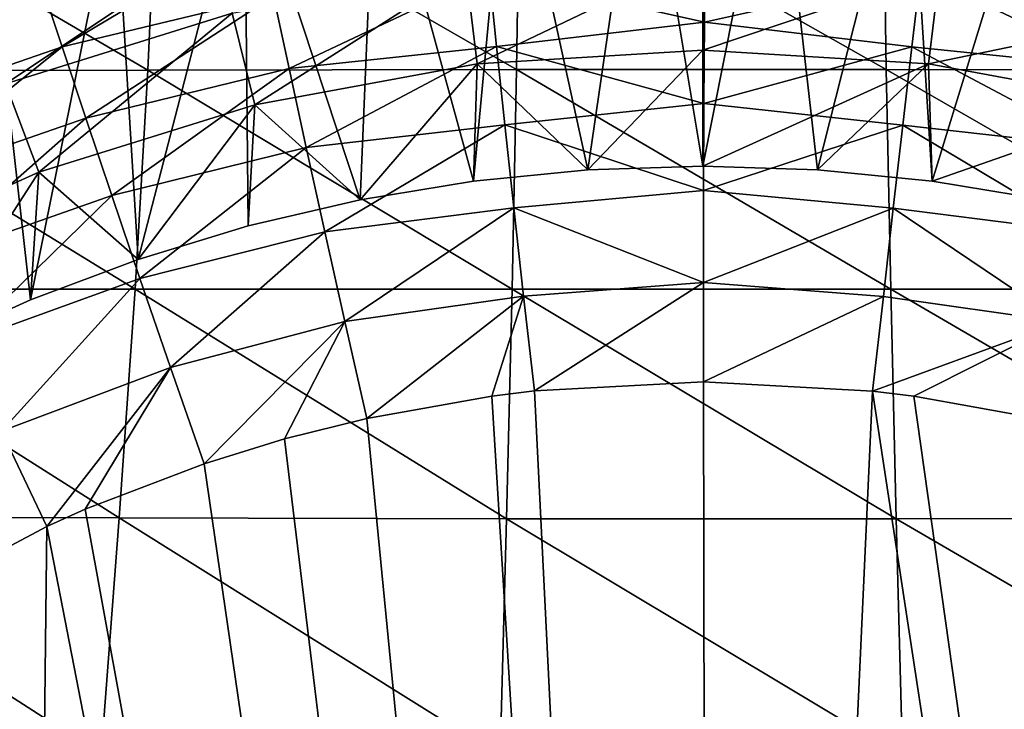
# Model space of a CAD drawing. Header units: metres. Extents: x -109 to 109, y -19 to 107.
# Tile 134 of 256: x -7 to 3, y 32 to 39. Entities that reach past the tile are written whole.
import ezdxf

# ---------------------------------------------------------------- set-up
doc = ezdxf.new("R2010")
doc.units = ezdxf.units.M
doc.layers.add('solid_21_412_310_XXX', color=7, linetype='CONTINUOUS')

msp = doc.modelspace()

# ---------------------------------------------------------------- linework, layer by layer
at = {"layer": 'solid_21_412_310_XXX'}
for points in [[(-1.118373, 37.569054, -52.132038), (-0.593624, 41.169392, -52.132038), (-1.891966, 41.091156, -52.132038)], [(-1.118373, 37.569054, -52.132038), (0, 37.605667, -52.132038), (-0.593624, 41.169392, -52.132038)], [(0, 37.605667, -52.132038), (0.706993, 41.165825, -52.132038), (-0.593624, 41.169392, -52.132038)], [(0, 37.605667, -52.132038), (1.118373, 37.569054, -52.132038), (0.706993, 41.165825, -52.132038)], [(1.118373, 37.569054, -52.132038), (2.004772, 41.080479, -52.132038), (0.706993, 41.165825, -52.132038)], [(-2.232006, 37.459373, -52.132038), (-1.891966, 41.091156, -52.132038), (-3.182741, 40.931438, -52.132038)], [(-2.232006, 37.459373, -52.132038), (-1.118373, 37.569054, -52.132038), (-1.891966, 41.091156, -52.132038)], [(1.118373, 37.569054, -52.132038), (2.232006, 37.459373, -52.132038), (2.004772, 41.080479, -52.132038)], [(2.232006, 37.459373, -52.132038), (3.294697, 40.913677, -52.132038), (2.004772, 41.080479, -52.132038)], [(-3.336026, 37.277096, -52.132038), (-3.182741, 40.931438, -52.132038), (-4.460911, 40.690865, -52.132038)], [(-3.336026, 37.277096, -52.132038), (-2.232006, 37.459373, -52.132038), (-3.182741, 40.931438, -52.132038)], [(2.232006, 37.459373, -52.132038), (3.336026, 37.277096, -52.132038), (3.294697, 40.913677, -52.132038)], [(-5.496609, 36.69817, -52.132038), (-4.460911, 40.690865, -52.132038), (-5.721476, 40.370373, -52.132038)], [(-5.496609, 36.69817, -52.132038), (-4.425778, 37.023003, -52.132038), (-4.460911, 40.690865, -52.132038)], [(-4.425778, 37.023003, -52.132038), (-3.336026, 37.277096, -52.132038), (-4.460911, 40.690865, -52.132038)], [(-5.401845, 38.540405, -73.690536), (-8.989861, 38.531696, -73.555595), (-8.83966, 40.549294, -73.57373)], [(-5.310817, 40.56115, -73.707146), (-5.401845, 38.540405, -73.690536), (-8.83966, 40.549294, -73.57373)], [(-1.811985, 38.544331, -73.758095), (-5.401845, 38.540405, -73.690536), (-5.310817, 40.56115, -73.707146)], [(-1.780048, 40.567734, -73.774017), (-1.811985, 38.544331, -73.758095), (-5.310817, 40.56115, -73.707146)], [(1.786687, 38.544353, -73.758324), (-1.811985, 38.544331, -73.758095), (-1.780048, 40.567734, -73.774017)], [(1.755287, 40.567768, -73.774246), (1.786687, 38.544353, -73.758324), (-1.780048, 40.567734, -73.774017)], [(5.376744, 38.540474, -73.691223), (1.786687, 38.544353, -73.758324), (1.755287, 40.567768, -73.774246)], [(5.286159, 40.561234, -73.707825), (5.376744, 38.540474, -73.691223), (1.755287, 40.567768, -73.774246)], [(-6.543851, 36.304016, -52.132038), (-5.721476, 40.370373, -52.132038), (-6.959371, 39.971252, -52.132038)], [(-6.543851, 36.304016, -52.132038), (-5.496609, 36.69817, -52.132038), (-5.721476, 40.370373, -52.132038)], [(-7.563105, 35.842197, -52.132038), (-6.543851, 36.304016, -52.132038), (-6.959371, 39.971252, -52.132038)], [(-8.769075, 39.216663, 16.53031), (-8.522908, 38.675804, 16.833225), (-6.631691, 39.963245, 16.596056)], [(-8.522908, 38.675804, 16.833225), (-6.445283, 39.395733, 16.881891), (-6.631691, 39.963245, 16.596056)], [(-4.31734, 39.909988, 16.915827), (-6.445283, 39.395733, 16.881891), (-6.237222, 38.765823, 17.106852)], [(-4.179348, 39.262341, 17.131546), (-4.31734, 39.909988, 16.915827), (-6.237222, 38.765823, 17.106852)], [(-7.034965, 39.055412, -46.169186), (-4.747756, 39.768135, -46.169186), (-6.788981, 38.406803, -48.256706)], [(-4.747756, 39.768135, -46.169186), (-4.581746, 39.094604, -48.256706), (-6.788981, 38.406803, -48.256706)], [(0.01583, 39.005642, 17.293625), (0.020816, 39.738167, 17.129852), (-2.078929, 39.475082, 17.168306)], [(2.118001, 39.47662, 17.166977), (0.020816, 39.738167, 17.129852), (0.01583, 39.005642, 17.293625)], [(-2.307699, 39.511341, -48.256706), (0, 39.650928, -48.256706), (-2.196956, 38.599297, -50.255417)], [(0, 39.650928, -48.256706), (0, 38.732185, -50.255417), (-2.196956, 38.599297, -50.255417)], [(0, 39.650928, -48.256706), (2.307699, 39.511341, -48.256706), (0, 38.732185, -50.255417)], [(-4.581746, 39.094604, -48.256706), (-2.307699, 39.511341, -48.256706), (-4.361876, 38.20256, -50.255417)], [(-2.307699, 39.511341, -48.256706), (-2.196956, 38.599297, -50.255417), (-4.361876, 38.20256, -50.255417)], [(2.307699, 39.511341, -48.256706), (2.196956, 38.599297, -50.255417), (0, 38.732185, -50.255417)], [(2.307699, 39.511341, -48.256706), (4.581746, 39.094604, -48.256706), (2.196956, 38.599297, -50.255417)], [(-8.522908, 38.675804, 16.833225), (-8.246205, 38.071377, 17.071785), (-6.445283, 39.395733, 16.881891)], [(-8.246205, 38.071377, 17.071785), (-6.237222, 38.765823, 17.106852), (-6.445283, 39.395733, 16.881891)], [(-2.078929, 39.475082, 17.168306), (-4.179348, 39.262341, 17.131546), (-4.027504, 38.553753, 17.291494)], [(-2.006667, 38.768024, 17.314484), (-2.078929, 39.475082, 17.168306), (-4.027504, 38.553753, 17.291494)], [(0.01583, 39.005642, 17.293625), (-2.078929, 39.475082, 17.168306), (-2.006667, 38.768024, 17.314484)], [(2.035842, 38.767059, 17.314259), (2.118001, 39.47662, 17.166977), (0.01583, 39.005642, 17.293625)], [(4.057877, 38.558395, 17.289793), (2.118001, 39.47662, 17.166977), (2.035842, 38.767059, 17.314259)], [(4.057877, 38.558395, 17.289793), (4.219633, 39.272896, 17.126444), (2.118001, 39.47662, 17.166977)], [(-4.179348, 39.262341, 17.131546), (-6.237222, 38.765823, 17.106852), (-6.00697, 38.073536, 17.274126)], [(-4.027504, 38.553753, 17.291494), (-4.179348, 39.262341, 17.131546), (-6.00697, 38.073536, 17.274126)], [(-6.788981, 38.406803, -48.256706), (-4.581746, 39.094604, -48.256706), (-6.46319, 37.547764, -50.255417)], [(-4.581746, 39.094604, -48.256706), (-4.361876, 38.20256, -50.255417), (-6.46319, 37.547764, -50.255417)], [(4.581746, 39.094604, -48.256706), (4.361876, 38.20256, -50.255417), (2.196956, 38.599297, -50.255417)], [(0.010509, 38.21384, 17.404068), (0.01583, 39.005642, 17.293625), (-2.006667, 38.768024, 17.314484)], [(2.035842, 38.767059, 17.314259), (0.01583, 39.005642, 17.293625), (0.010509, 38.21384, 17.404068)], [(-8.246205, 38.071377, 17.071785), (-7.938101, 37.40263, 17.249722), (-6.237222, 38.765823, 17.106852)], [(-7.938101, 37.40263, 17.249722), (-6.00697, 38.073536, 17.274126), (-6.237222, 38.765823, 17.106852)], [(-2.006667, 38.768024, 17.314484), (-4.027504, 38.553753, 17.291494), (-3.86132, 37.786976, 17.399927)], [(-1.927706, 38.0075, 17.413094), (-2.006667, 38.768024, 17.314484), (-3.86132, 37.786976, 17.399927)], [(-2.196956, 38.599297, -50.255417), (0, 38.732185, -50.255417), (-1.118373, 37.569054, -52.132038)], [(0.010509, 38.21384, 17.404068), (-2.006667, 38.768024, 17.314484), (-1.927706, 38.0075, 17.413094)], [(0, 38.732185, -50.255417), (0, 37.605667, -52.132038), (-1.118373, 37.569054, -52.132038)], [(0, 38.732185, -50.255417), (2.196956, 38.599297, -50.255417), (0, 37.605667, -52.132038)], [(1.947033, 38.004261, 17.413212), (2.035842, 38.767059, 17.314259), (0.010509, 38.21384, 17.404068)], [(3.881257, 37.785557, 17.399652), (2.035842, 38.767059, 17.314259), (1.947033, 38.004261, 17.413212)], [(3.881257, 37.785557, 17.399652), (4.057877, 38.558395, 17.289793), (2.035842, 38.767059, 17.314259)], [(-5.52654, 36.409328, -73.670082), (-9.195629, 36.407742, -73.532417), (-8.989861, 38.531696, -73.555595)], [(-5.401845, 38.540405, -73.690536), (-5.52654, 36.409328, -73.670082), (-8.989861, 38.531696, -73.555595)], [(-4.027504, 38.553753, 17.291494), (-6.00697, 38.073536, 17.274126), (-5.754239, 37.320786, 17.388062)], [(-3.86132, 37.786976, 17.399927), (-4.027504, 38.553753, 17.291494), (-5.754239, 37.320786, 17.388062)], [(-1.855719, 36.40789, -73.738899), (-5.52654, 36.409328, -73.670082), (-5.401845, 38.540405, -73.690536)], [(-1.811985, 38.544331, -73.758095), (-1.855719, 36.40789, -73.738899), (-5.401845, 38.540405, -73.690536)], [(-4.361876, 38.20256, -50.255417), (-2.196956, 38.599297, -50.255417), (-3.336026, 37.277096, -52.132038)], [(-2.196956, 38.599297, -50.255417), (-2.232006, 37.459373, -52.132038), (-3.336026, 37.277096, -52.132038)], [(-2.196956, 38.599297, -50.255417), (-1.118373, 37.569054, -52.132038), (-2.232006, 37.459373, -52.132038)], [(1.829685, 36.407894, -73.739128), (-1.855719, 36.40789, -73.738899), (-1.811985, 38.544331, -73.758095)], [(1.786687, 38.544353, -73.758324), (1.829685, 36.407894, -73.739128), (-1.811985, 38.544331, -73.758095)], [(2.196956, 38.599297, -50.255417), (1.118373, 37.569054, -52.132038), (0, 37.605667, -52.132038)], [(2.196956, 38.599297, -50.255417), (2.232006, 37.459373, -52.132038), (1.118373, 37.569054, -52.132038)], [(5.500831, 36.409348, -73.670784), (1.829685, 36.407894, -73.739128), (1.786687, 38.544353, -73.758324)], [(5.376744, 38.540474, -73.691223), (5.500831, 36.409348, -73.670784), (1.786687, 38.544353, -73.758324)], [(2.196956, 38.599297, -50.255417), (4.361876, 38.20256, -50.255417), (2.232006, 37.459373, -52.132038)], [(-6.788981, 38.406803, -48.256706), (-6.46319, 37.547764, -50.255417), (-8.470256, 36.644455, -50.255417)], [(-6.46319, 37.547764, -50.255417), (-4.361876, 38.20256, -50.255417), (-5.496609, 36.69817, -52.132038)], [(-4.361876, 38.20256, -50.255417), (-4.425778, 37.023003, -52.132038), (-5.496609, 36.69817, -52.132038)], [(-4.361876, 38.20256, -50.255417), (-3.336026, 37.277096, -52.132038), (-4.425778, 37.023003, -52.132038)], [(0.00711, 37.369637, 17.467724), (0.010509, 38.21384, 17.404068), (-1.927706, 38.0075, 17.413094)], [(1.947033, 38.004261, 17.413212), (0.010509, 38.21384, 17.404068), (0.00711, 37.369637, 17.467724)], [(4.361876, 38.20256, -50.255417), (3.336026, 37.277096, -52.132038), (2.232006, 37.459373, -52.132038)], [(-7.938101, 37.40263, 17.249722), (-7.598303, 36.670383, 17.371592), (-6.00697, 38.073536, 17.274126)], [(-7.598303, 36.670383, 17.371592), (-5.754239, 37.320786, 17.388062), (-6.00697, 38.073536, 17.274126)], [(-1.927706, 38.0075, 17.413094), (-3.86132, 37.786976, 17.399927), (-3.680131, 36.967236, 17.462833)], [(-1.840746, 37.198925, 17.469797), (-1.927706, 38.0075, 17.413094), (-3.680131, 36.967236, 17.462833)], [(0.00711, 37.369637, 17.467724), (-1.927706, 38.0075, 17.413094), (-1.840746, 37.198925, 17.469797)], [(1.8543, 37.19492, 17.469898), (1.947033, 38.004261, 17.413212), (0.00711, 37.369637, 17.467724)], [(3.693559, 36.962479, 17.462887), (1.947033, 38.004261, 17.413212), (1.8543, 37.19492, 17.469898)], [(3.693559, 36.962479, 17.462887), (3.881257, 37.785557, 17.399652), (1.947033, 38.004261, 17.413212)], [(-3.86132, 37.786976, 17.399927), (-5.754239, 37.320786, 17.388062), (-5.479093, 36.512215, 17.454697)], [(-3.680131, 36.967236, 17.462833), (-3.86132, 37.786976, 17.399927), (-5.479093, 36.512215, 17.454697)], [(-8.470256, 36.644455, -50.255417), (-6.46319, 37.547764, -50.255417), (-7.563105, 35.842197, -52.132038)], [(-6.46319, 37.547764, -50.255417), (-6.543851, 36.304016, -52.132038), (-7.563105, 35.842197, -52.132038)], [(-6.46319, 37.547764, -50.255417), (-5.496609, 36.69817, -52.132038), (-6.543851, 36.304016, -52.132038)], [(-7.598303, 36.670383, 17.371592), (-7.227632, 35.878582, 17.443563), (-5.754239, 37.320786, 17.388062)], [(-7.227632, 35.878582, 17.443563), (-5.479093, 36.512215, 17.454697), (-5.754239, 37.320786, 17.388062)], [(0.006538, 36.47261, 17.494295), (0.00711, 37.369637, 17.467724), (-1.840746, 37.198925, 17.469797)], [(1.8543, 37.19492, 17.469898), (0.00711, 37.369637, 17.467724), (0.006538, 36.47261, 17.494295)], [(-1.840746, 37.198925, 17.469797), (-3.680131, 36.967236, 17.462833), (-3.482898, 36.093311, 17.489445)], [(-1.74503, 36.340256, 17.493578), (-1.840746, 37.198925, 17.469797), (-3.482898, 36.093311, 17.489445)], [(0.006538, 36.47261, 17.494295), (-1.840746, 37.198925, 17.469797), (-1.74503, 36.340256, 17.493578)], [(1.757879, 36.337269, 17.493601), (1.8543, 37.19492, 17.469898), (0.006538, 36.47261, 17.494295)], [(3.49542, 36.089001, 17.489473), (1.8543, 37.19492, 17.469898), (1.757879, 36.337269, 17.493601)], [(3.49542, 36.089001, 17.489473), (3.693559, 36.962479, 17.462887), (1.8543, 37.19492, 17.469898)], [(-3.680131, 36.967236, 17.462833), (-5.479093, 36.512215, 17.454697), (-5.18045, 35.646759, 17.483257)], [(-3.482898, 36.093311, 17.489445), (-3.680131, 36.967236, 17.462833), (-5.18045, 35.646759, 17.483257)], [(-7.227632, 35.878582, 17.443563), (-6.825158, 35.026337, 17.474918), (-5.479093, 36.512215, 17.454697)], [(-6.825158, 35.026337, 17.474918), (-5.18045, 35.646759, 17.483257), (-5.479093, 36.512215, 17.454697)], [(0.006538, 36.47261, 17.494295), (-1.74503, 36.340256, 17.493578), (-1.639499, 35.41711, 17.498882)], [(0.006538, 36.47261, 17.494295), (-1.639499, 35.41711, 17.498882), (0.006606, 35.506176, 17.5)], [(1.757879, 36.337269, 17.493601), (0.006538, 36.47261, 17.494295), (0.006606, 35.506176, 17.5)], [(-5.680211, 34.181835, -73.645767), (-9.449289, 34.190655, -73.504501), (-9.195629, 36.407742, -73.532417)], [(-5.52654, 36.409328, -73.670082), (-5.680211, 34.181835, -73.645767), (-9.195629, 36.407742, -73.532417)], [(-1.909539, 34.172836, -73.716263), (-5.680211, 34.181835, -73.645767), (-5.52654, 36.409328, -73.670082)], [(-1.855719, 36.40789, -73.738899), (-1.909539, 34.172836, -73.716263), (-5.52654, 36.409328, -73.670082)], [(-1.74503, 36.340256, 17.493578), (-3.482898, 36.093311, 17.489445), (-3.268736, 35.150024, 17.495558)], [(-1.74503, 36.340256, 17.493578), (-3.268736, 35.150024, 17.495558), (-2.052655, 35.366463, 17.498247)], [(-1.74503, 36.340256, 17.493578), (-2.052655, 35.366463, 17.498247), (-1.639499, 35.41711, 17.498882)], [(1.882605, 34.172813, -73.716499), (-1.909539, 34.172836, -73.716263), (-1.855719, 36.40789, -73.738899)], [(1.829685, 36.407894, -73.739128), (1.882605, 34.172813, -73.716499), (-1.855719, 36.40789, -73.738899)], [(1.757879, 36.337269, 17.493601), (0.006606, 35.506176, 17.5), (1.652565, 35.415668, 17.498865)], [(3.49542, 36.089001, 17.489473), (1.757879, 36.337269, 17.493601), (1.652565, 35.415668, 17.498865)], [(5.500831, 36.409348, -73.670784), (5.653754, 34.181789, -73.646484), (1.829685, 36.407894, -73.739128)], [(5.653754, 34.181789, -73.646484), (1.882605, 34.172813, -73.716499), (1.829685, 36.407894, -73.739128)], [(-3.482898, 36.093311, 17.489445), (-5.18045, 35.646759, 17.483257), (-4.853788, 34.709663, 17.490204)], [(-3.482898, 36.093311, 17.489445), (-4.853788, 34.709663, 17.490204), (-4.070367, 34.950535, 17.493111)], [(-3.482898, 36.093311, 17.489445), (-4.070367, 34.950535, 17.493111), (-3.268736, 35.150024, 17.495558)], [(3.49542, 36.089001, 17.489473), (1.652565, 35.415668, 17.498865), (2.055146, 35.366108, 17.498243)], [(3.49542, 36.089001, 17.489473), (2.055146, 35.366108, 17.498243), (3.281802, 35.147118, 17.495522)], [(-6.825158, 35.026337, 17.474918), (-6.385907, 34.097965, 17.483044), (-5.18045, 35.646759, 17.483257)], [(-5.18045, 35.646759, 17.483257), (-6.385907, 34.097965, 17.483044), (-6.010771, 34.2658, 17.484978)], [(-5.18045, 35.646759, 17.483257), (-6.010771, 34.2658, 17.484978), (-4.853788, 34.709663, 17.490204)], [(0.06898, 0.889927, 17.499998), (0.006606, 35.506176, 17.5), (-1.639499, 35.41711, 17.498882)], [(0.06898, 0.889927, 17.499998), (1.652565, 35.415668, 17.498865), (0.006606, 35.506176, 17.5)], [(0.06898, 0.889927, 17.499998), (-1.639499, 35.41711, 17.498882), (-2.052655, 35.366463, 17.498247)], [(0.06898, 0.889927, 17.499998), (6.916306, 0.889763, 17.48011), (1.652565, 35.415668, 17.498865)], [(6.916306, 0.889763, 17.48011), (2.055146, 35.366108, 17.498243), (1.652565, 35.415668, 17.498865)], [(0.06898, 0.889927, 17.499998), (-2.052655, 35.366463, 17.498247), (-3.268736, 35.150024, 17.495558)], [(6.916306, 0.889763, 17.48011), (3.281802, 35.147118, 17.495522), (2.055146, 35.366108, 17.498243)], [(0.06898, 0.889927, 17.499998), (-3.268736, 35.150024, 17.495558), (-4.070367, 34.950535, 17.493111)], [(-6.825158, 35.026337, 17.474918), (-7.845449, 33.32246, 17.474407), (-6.385907, 34.097965, 17.483044)], [(0.06898, 0.889927, 17.499998), (-4.070367, 34.950535, 17.493111), (-4.853788, 34.709663, 17.490204)], [(0.06898, 0.889927, 17.499998), (-4.853788, 34.709663, 17.490204), (-6.010771, 34.2658, 17.484978)], [(0.06898, 0.889927, 17.499998), (-6.010771, 34.2658, 17.484978), (-6.385907, 34.097965, 17.483044)], [(-5.855368, 31.880749, -73.617699), (-9.73856, 31.902203, -73.472435), (-9.449289, 34.190655, -73.504501)], [(-5.680211, 34.181835, -73.645767), (-5.855368, 31.880749, -73.617699), (-9.449289, 34.190655, -73.504501)], [(-1.970742, 31.862734, -73.690071), (-5.855368, 31.880749, -73.617699), (-5.680211, 34.181835, -73.645767)], [(-1.909539, 34.172836, -73.716263), (-1.970742, 31.862734, -73.690071), (-5.680211, 34.181835, -73.645767)], [(1.942792, 31.862677, -73.690315), (-1.970742, 31.862734, -73.690071), (-1.909539, 34.172836, -73.716263)], [(1.882605, 34.172813, -73.716499), (1.942792, 31.862677, -73.690315), (-1.909539, 34.172836, -73.716263)], [(5.653754, 34.181789, -73.646484), (5.82806, 31.880621, -73.618439), (1.882605, 34.172813, -73.716499)], [(5.82806, 31.880621, -73.618439), (1.942792, 31.862677, -73.690315), (1.882605, 34.172813, -73.716499)], [(-6.765034, 0.891536, 17.48097), (-6.385907, 34.097965, 17.483044), (-7.845449, 33.32246, 17.474407)], [(-6.765034, 0.891536, 17.48097), (0.06898, 0.889927, 17.499998), (-6.385907, 34.097965, 17.483044)]]:
    msp.add_3dface(points, dxfattribs=at)

doc.saveas('drawing.dxf')
